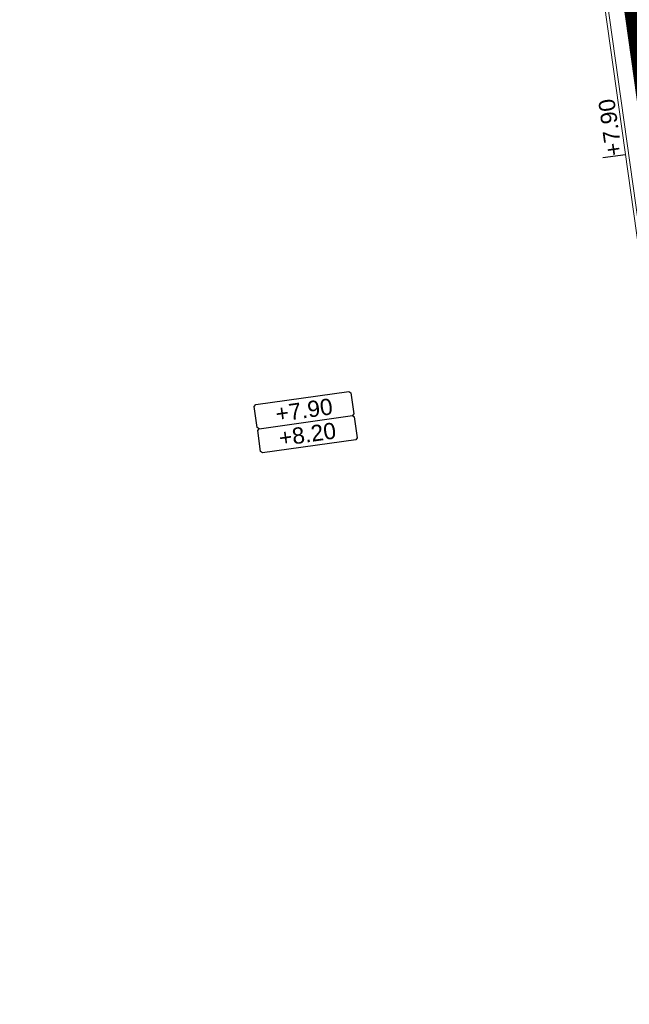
# Model space of a CAD drawing. Extents: x 98477 to 100410, y 398052 to 398969.
# Tile 145 of 256: x 98521 to 98540, y 398374 to 398404. Entities that reach past the tile are written whole.
import ezdxf
from ezdxf.enums import TextEntityAlignment as Align

# ---------------------------------------------------------------- set-up
doc = ezdxf.new("R2010")
doc.units = 0
doc.linetypes.add('AL-NUTSTRACE', pattern=[17, 5, -3.5, 0, -3.5, 5])
for name, color, linetype, lineweight in [('N-GW-hoogtelijn laagte NAP +7.50', 90, 'AL-HOOGTELIJN +7.50', 18), ('N-GW-hoogtelijn laagte NAP +8.00', 80, 'AL-HOOGTELIJN +8.00', 18), ('N-KO-kantbegrenzing grondwerk', 70, 'Continuous', 25), ('N-VH-arcering printbeton', 8, 'Continuous', 9), ('X-AL-afwerkhoogte', 4, 'Continuous', 30), ('X-AL-hoogtelijn - Niv 1', 1, 'AL-HOOGTELIJN', 18), ('X-AL-nutstrace VERWERKT', 252, 'AL-NUTSTRACE', 18), ('X-AL-planhoogte brm', 10, 'Continuous', 25), ('X-AL-planhoogte wrm', 252, 'Continuous', 25), ('X-AL-planthoogte VERWERKT', 180, 'Continuous', 25), ('X-AL-rapporttekening blauw', 125, 'Continuous', 25)]:
    doc.layers.add(name, color=color, linetype=linetype, lineweight=lineweight)
doc.layers.add('X-AL-contourlijnen', color=30, linetype='Continuous', plot=False)
doc.layers.add('X-AL-hulplijn', color=30, linetype='Continuous', plot=False)
doc.styles.add('CS Annotative', font='arial.ttf')
doc.styles.get("Standard").update_dxf_attribs({"font": 'txt.shx'})
doc.linetypes.add('AL-HOOGTELIJN', pattern='A,10,-1.5,["H",Standard,S=0.9,R=0,X=-0.3,Y=-0.45],-1.5,30', length=43)
doc.linetypes.add('AL-HOOGTELIJN +7.50', pattern='A,7.5,-1.5,["+7.50",Standard,S=0.9,R=0,X=-0.3,Y=-0.45],-4.5,22.5', length=36)
doc.linetypes.add('AL-HOOGTELIJN +8.00', pattern='A,7.5,-1.5,["+8.00",Standard,S=0.9,R=0,X=-0.3,Y=-0.45],-4.5,22.5', length=36)

# ---------------------------------------------------------------- blocks, each defined once
blk = doc.blocks.new('*U280')
at = {"layer": 'X-AL-planhoogte brm', "flags": 128}
blk.add_lwpolyline([(-7.25, 3.75), (-7.5, 4), (-7.5, 7.25), (-7.25, 7.5), (7.25, 7.5), (7.5, 7.25), (7.5, 4), (7.25, 3.75)], dxfattribs=at)
at = {"layer": 'X-AL-planhoogte wrm', "flags": 128}
blk.add_lwpolyline([(7.5, 3.5), (7.5, 0.25), (7.25, 0), (-7.25, 0), (-7.5, 0.25), (-7.5, 3.5), (-7.25, 3.75), (7.25, 3.75)], close=True, dxfattribs=at)
at = {"layer": 'X-AL-planhoogte brm', "style": 'CS Annotative'}
blk.add_attdef('OMSCHRIJVING_afwerk', text='', height=2.5, dxfattribs=at).set_placement((0, 5.625), align=Align.MIDDLE_CENTER)
at = {"layer": 'X-AL-planhoogte wrm', "style": 'CS Annotative'}
blk.add_attdef('HOOGTE_eind', text='', height=2.5, dxfattribs=at).set_placement((0, 1.875), align=Align.MIDDLE_CENTER)
blk = doc.blocks.new('*U102')
at = {"layer": 'X-AL-hulplijn', "flags": 128}
blk.add_lwpolyline([(0.347, 0.049), (-0.347, -0.049)], dxfattribs=at)
at = {"layer": 'X-AL-planthoogte VERWERKT', "linetype": 'Continuous', "style": 'CS Annotative'}
blk.add_attdef('HOOGTE-RECHTS', text='', height=0.5, rotation=262, dxfattribs=at).set_placement((0, 0), align=Align.MIDDLE_LEFT)

msp = doc.modelspace()

# ---------------------------------------------------------------- hatches: boundary and pattern name
at = {"layer": 'N-VH-arcering printbeton'}
h = msp.add_hatch(dxfattribs=at)
h.set_pattern_fill('CS-PRINTBETON', color=256)
h.set_pattern_definition([(45, (0, 0), (-0.3535533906, 0.3535533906), []), (45, (0.35, 0), (-0.3535533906, 0.3535533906), [0.5, -0.2])])
edge = h.paths.add_edge_path()
edge.add_line((98553.147, 398303.482), (98564.832, 398305.124))
edge.add_line((98564.832, 398305.124), (98572.457, 398306.195))
edge.add_arc((98571.796, 398310.899), 4.75, 278, 368)
edge.add_line((98576.5, 398311.56), (98569.527, 398361.173))
edge.add_arc((98564.824, 398360.512), 4.75, 8, 98)
edge.add_line((98564.162, 398365.215), (98549.605, 398363.17))
edge.add_line((98549.605, 398363.17), (98545.05, 398362.529))
edge.add_line((98545.05, 398362.529), (98523.215, 398359.461))
edge.add_line((98523.215, 398359.461), (98522.477, 398364.709))
edge.add_line((98522.477, 398364.709), (98544.115, 398367.75))
edge.add_arc((98543.871, 398369.483), 1.75, 278, 368)
edge.add_line((98545.604, 398369.727), (98544.296, 398379.035))
edge.add_line((98544.296, 398379.035), (98543.656, 398383.59))
edge.add_line((98543.656, 398383.59), (98541.665, 398397.751))
edge.add_line((98541.665, 398397.751), (98541.025, 398402.306))
edge.add_line((98541.025, 398402.306), (98539.035, 398416.467))
edge.add_line((98539.035, 398416.467), (98538.395, 398421.022))
edge.add_line((98538.395, 398421.022), (98537.17, 398429.737))
edge.add_line((98537.17, 398429.737), (98536.53, 398434.292))
edge.add_line((98536.53, 398434.292), (98535.05, 398444.824))
edge.add_line((98535.05, 398444.824), (98533.812, 398444.65))
edge.add_line((98533.812, 398444.65), (98544.436, 398369.057))
edge.add_line((98544.436, 398369.057), (98521.66, 398365.856))
edge.add_line((98521.66, 398365.856), (98522.745, 398358.132))
edge.add_line((98522.745, 398358.132), (98564.336, 398363.978))
edge.add_arc((98564.754, 398361.007), 3, 8, 98, ccw=False)
edge.add_line((98567.725, 398361.424), (98574.836, 398310.822))
edge.add_arc((98571.866, 398310.404), 3, -82, 8, ccw=False)
edge.add_line((98572.283, 398307.433), (98539.604, 398302.841))
edge.add_line((98539.604, 398302.841), (98540.69, 398295.116))
edge.add_line((98540.69, 398295.116), (98554.554, 398297.065))
edge.add_line((98554.554, 398297.065), (98575.318, 398149.317))
edge.add_line((98575.318, 398149.317), (98576.556, 398149.491))
edge.add_line((98576.556, 398149.491), (98576.531, 398149.669))
edge.add_line((98576.531, 398149.669), (98568.206, 398208.907))
edge.add_line((98568.206, 398208.907), (98567.566, 398213.462))
edge.add_line((98567.566, 398213.462), (98566.341, 398222.177))
edge.add_line((98566.341, 398222.177), (98565.701, 398226.732))
edge.add_line((98565.701, 398226.732), (98563.557, 398241.982))
edge.add_line((98563.557, 398241.982), (98562.917, 398246.537))
edge.add_line((98562.917, 398246.537), (98560.774, 398261.787))
edge.add_line((98560.774, 398261.787), (98560.134, 398266.343))
edge.add_line((98560.134, 398266.343), (98557.99, 398281.593))
edge.add_line((98557.99, 398281.593), (98557.35, 398286.148))
edge.add_line((98557.35, 398286.148), (98555.861, 398296.744))
edge.add_arc((98554.128, 398296.5), 1.75, 8, 98)
edge.add_line((98553.885, 398298.233), (98541.754, 398296.528))
edge.add_line((98541.754, 398296.528), (98541.016, 398301.777))
edge.add_line((98541.016, 398301.777), (98553.147, 398303.482))
at = {"layer": 'X-AL-rapporttekening blauw'}
h = msp.add_hatch(dxfattribs=at)
h.set_pattern_fill('ANSI31', color=256, scale=20)
h.set_pattern_definition([(45, (0, 0), (-0.3535533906, 0.3535533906), [])])
edge = h.paths.add_edge_path()
edge.add_line((98524.798, 398462.075), (98479.448, 398449.729))
edge.add_arc((98480.237, 398446.834), 3, 105.2304, 188.983)
edge.add_line((98477.273, 398446.365), (98539.385, 398053.451))
edge.add_arc((98541.46, 398053.779), 2.1, 188.983, 288.983)
edge.add_line((98542.143, 398051.793), (98543.151, 398052.14))
edge.add_arc((98542.468, 398054.125), 2.1, 288.983, 368.983)
edge.add_line((98544.542, 398054.453), (98483.054, 398443.422))
edge.add_arc((98485.029, 398443.734), 2, 105.2304, 188.983, ccw=False)
edge.add_line((98484.504, 398445.664), (98526.177, 398457.01))
edge.add_arc((98522.171, 398471.724), 15.25, 285.2304, 300.915)
edge.add_arc((98528.927, 398460.442), 2.1, 300.915, 400.1042)
edge.add_line((98530.533, 398461.795), (98529.847, 398462.61))
edge.add_arc((98528.241, 398461.257), 2.1, 40.1042, 120.1097)
edge.add_arc((98522.171, 398471.724), 10, 285.2304, 300.1097, ccw=False)

# ---------------------------------------------------------------- linework, layer by layer
at = {"layer": 'N-GW-hoogtelijn laagte NAP +7.50', "flags": 128}
msp.add_lwpolyline([(98533.798, 398444.749), (98533.525, 398446.692, 0.417589), (98531.243, 398448.391, -0.003814), (98529.247, 398448.102, 0.465998), (98500.65, 398402.768, -0.113168), (98505.147, 398349.368, 0.53296), (98515.019, 398340.483, -0.069821), (98527.272, 398341.8, 0.111268), (98558.144, 398347.715, -0.003796), (98566.377, 398351.229)], format="xyb", dxfattribs=at)
at = {"layer": 'N-GW-hoogtelijn laagte NAP +8.00'}
msp.add_lwpolyline([(98567.867, 398354.658, -0.155149), (98527.32, 398343.3, 0.069821), (98514.653, 398341.938, -0.53296), (98506.632, 398349.157, 0.113168), (98502.079, 398403.225, -0.465998), (98529.45, 398446.616, 0.003814), (98531.469, 398446.908)], format="xyb", dxfattribs=at)
at = {"layer": 'N-KO-kantbegrenzing grondwerk', "flags": 128}
msp.add_lwpolyline([(98575.318, 398149.317), (98554.554, 398297.065), (98540.69, 398295.116), (98539.604, 398302.841), (98572.283, 398307.433, 0.414214), (98574.836, 398310.822), (98567.725, 398361.424, 0.414214), (98564.336, 398363.978), (98522.745, 398358.132), (98521.66, 398365.856), (98544.436, 398369.057), (98533.812, 398444.65), (98535.05, 398444.824)], format="xyb", dxfattribs=at)
at = {"layer": 'X-AL-contourlijnen', "flags": 128}
msp.add_lwpolyline([(98533.812, 398444.65), (98544.436, 398369.057), (98521.66, 398365.856), (98522.745, 398358.132), (98564.336, 398363.978, -0.414214), (98567.725, 398361.424), (98574.836, 398310.822, -0.414214)], format="xyb", dxfattribs=at)
at = {"layer": 'X-AL-hoogtelijn - Niv 1', "flags": 128}
for points in [[(98520.906, 398443.721, 0.385734), (98502.555, 398403.377, -0.113168), (98507.127, 398349.087, 0.53296), (98514.531, 398342.423, -0.069825), (98527.337, 398343.799, 0.157268), (98568.068, 398355.391), (98567.23, 398361.355, 0.414214), (98564.406, 398363.482), (98522.32, 398357.568), (98521.095, 398366.282), (98543.871, 398369.483), (98533.235, 398445.162, -0.022872)], [(98520.93, 398443.623, 0.385585), (98502.65, 398403.407, -0.113168), (98507.226, 398349.073, 0.53296), (98514.507, 398342.52, -0.069825), (98527.34, 398343.899, 0.157035), (98567.96, 398355.44), (98567.131, 398361.341, 0.414214), (98564.42, 398363.383), (98522.234, 398357.455), (98520.982, 398366.367), (98543.758, 398369.568), (98533.15, 398445.047, -0.022652)]]:
    msp.add_lwpolyline(points, format="xyb", close=True, dxfattribs=at)
at = {"layer": 'X-AL-nutstrace VERWERKT', "const_width": 1.5, "flags": 128}
msp.add_lwpolyline([(98527.984, 398469.021, 0.120029), (98530.758, 398462.873, -0.131564), (98532.627, 398458.468), (98546.16, 398362.18), (98564.232, 398364.72, -0.414214), (98568.467, 398361.529), (98575.578, 398310.938, -0.431608), (98572.376, 398306.689), (98554.315, 398304.151), (98579.874, 398122.288)], format="xyb", dxfattribs=at)

# ---------------------------------------------------------------- block references
at = {"layer": 'X-AL-afwerkhoogte'}
ref = msp.add_blockref('*U280', (98529.72, 398391.174), dxfattribs=dict(at, xscale=0.2, yscale=0.2, zscale=0.2, rotation=8))
ref.add_attrib('OMSCHRIJVING_afwerk', '+7.90', dxfattribs={"layer": 'X-AL-planhoogte brm', "linetype": 'Continuous', "height": 0.5, "rotation": 8, "style": 'CS Annotative'}).set_placement((98529.564, 398392.288), align=Align.MIDDLE_CENTER)
ref.add_attrib('HOOGTE_eind', '+8.20', dxfattribs={"layer": 'X-AL-planhoogte wrm', "linetype": 'Continuous', "height": 0.5, "rotation": 8, "style": 'CS Annotative'}).set_placement((98529.668, 398391.546), align=Align.MIDDLE_CENTER)
at = {"layer": 'X-AL-planthoogte VERWERKT'}
ref = msp.add_blockref('*U102', (98539.112, 398400.111), dxfattribs=dict(at, yscale=-0.9999999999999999, rotation=196.0000000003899))
ref.add_attrib('HOOGTE-RECHTS', '+7.90', dxfattribs={"linetype": 'Continuous', "height": 0.5, "rotation": 98, "style": 'CS Annotative'}).set_placement((98539.112, 398400.111), align=Align.MIDDLE_LEFT)

doc.saveas('drawing.dxf')
